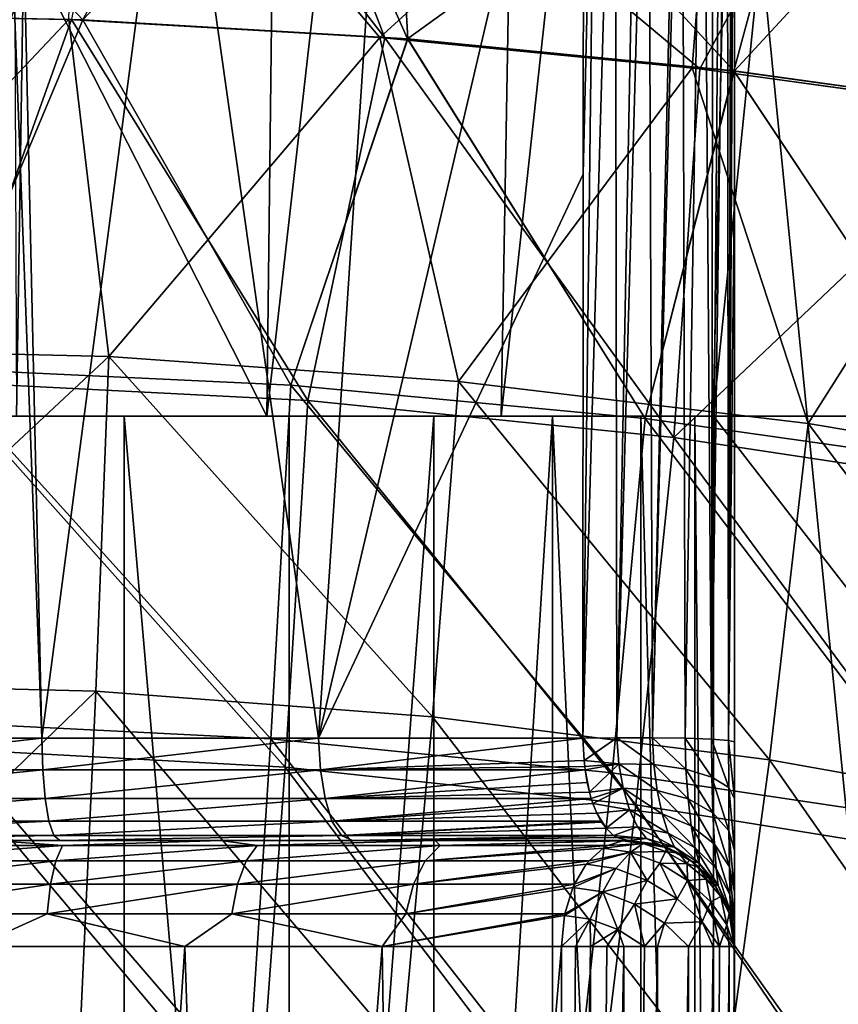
# Model space of a CAD drawing. Header units: metres. Extents: x -109 to 109, y -63 to 140.
# Tile 157 of 256: x 1.23 to 5.09, y -42.27 to -37.63. Entities that reach past the tile are written whole.
import ezdxf

# ---------------------------------------------------------------- set-up
doc = ezdxf.new("R2010")
doc.units = ezdxf.units.M
doc.layers.add('solid_502308_SW0001', color=7, linetype='CONTINUOUS')

msp = doc.modelspace()

# ---------------------------------------------------------------- linework, layer by layer
at = {"layer": 'solid_502308_SW0001'}
for points in [[(1.25, -37.251041, -4.267303), (2.394388, -39.5, -3.877755), (2.531533, -28, -4.255177)], [(2.394388, -39.5, -3.877755), (3.700632, -28, -3.710031), (2.531533, -28, -4.255177)], [(3.500155, -39.5, -3.362059), (3.700632, -28, -3.710031), (2.394388, -39.5, -3.877755)], [(3.500155, -39.5, -3.362059), (4.757447, -28, -2.970107), (3.700632, -28, -3.710031)], [(4.499417, -39.5, -2.662356), (4.757447, -28, -2.970107), (3.500155, -39.5, -3.362059)], [(4.499417, -39.5, -2.662356), (5.669901, -28, -2.057706), (4.757447, -28, -2.970107)], [(5.362175, -39.5, -1.799666), (5.669901, -28, -2.057706), (4.499417, -39.5, -2.662356)], [(5.464743, -35.424458, -12.003868), (6.007202, -50.25, -3.444338), (4.6, -36.039955, -11.648511)], [(3.888852, -35.67794, -5.641328), (2.638332, -41.017445, -5.922228), (2.968105, -36.012585, -5.999214)], [(3.886797, -38.358616, -5.538898), (2.638332, -41.017445, -5.922228), (3.888852, -35.67794, -5.641328)], [(4.036785, -35.676315, -5.598602), (3.884717, -41.017551, -5.437107), (3.948431, -35.677105, -5.6181)], [(4.045539, -41.015682, -5.3914), (3.884717, -41.017551, -5.437107), (4.036785, -35.676315, -5.598602)], [(3.886797, -38.358616, -5.538898), (3.948431, -35.677105, -5.6181), (3.884717, -41.017551, -5.437107)], [(3.886797, -38.358616, -5.538898), (3.888852, -35.67794, -5.641328), (3.948431, -35.677105, -5.6181)], [(4.045539, -41.015682, -5.3914), (4.036785, -35.676315, -5.598602), (4.148568, -35.676216, -5.596958)], [(4.045539, -41.015682, -5.3914), (4.148568, -35.676216, -5.596958), (4.192612, -35.676392, -5.603243)], [(4.212452, -41.01606, -5.401227), (4.045539, -41.015682, -5.3914), (4.192612, -35.676392, -5.603243)], [(4.212452, -41.01606, -5.401227), (4.192612, -35.676392, -5.603243), (4.335407, -35.678558, -5.65343)], [(4.212452, -41.01606, -5.401227), (4.335407, -35.678558, -5.65343), (4.352973, -35.67902, -5.663254)], [(4.366791, -41.018547, -5.465495), (4.212452, -41.01606, -5.401227), (4.352973, -35.67902, -5.663254)], [(4.366791, -41.018547, -5.465495), (4.352973, -35.67902, -5.663254), (4.452188, -35.681683, -5.739579)], [(4.491296, -41.022865, -5.577018), (4.366791, -41.018547, -5.465495), (4.452188, -35.681683, -5.739579)], [(4.491296, -41.022865, -5.577018), (4.452188, -35.681683, -5.739579), (4.499261, -35.68325, -5.793491)], [(4.491296, -41.022865, -5.577018), (4.499261, -35.68325, -5.793491), (4.537158, -35.685551, -5.851751)], [(4.491296, -41.022865, -5.577018), (4.537158, -35.685551, -5.851751), (4.565567, -35.688454, -5.912026)], [(4.572042, -41.028526, -5.723325), (4.491296, -41.022865, -5.577018), (4.565567, -35.688454, -5.912026)], [(4.572042, -41.028526, -5.723325), (4.565567, -35.688454, -5.912026), (4.58504, -35.691341, -5.972912)], [(4.572042, -41.028526, -5.723325), (4.58504, -35.691341, -5.972912), (4.596325, -35.693729, -6.033774)], [(4.572042, -41.028526, -5.723325), (4.596325, -35.693729, -6.033774), (4.6, -35.695381, -6.09422)], [(4.572042, -41.028526, -5.723325), (4.6, -35.695381, -6.09422), (4.6, -38.37056, -5.99104)], [(4.6, -38.37056, -5.99104), (4.6, -35.695381, -6.09422), (4.6, -35.952835, -6.929774)], [(4.6, -38.37056, -5.99104), (4.6, -35.952835, -6.929774), (4.6, -36.039955, -7.8)], [(-0.001206, -37.599998, 16.700001), (1.527749, -37.629978, 16.673231), (0, -36.004673, 16.700001)], [(1.527749, -37.629978, 16.673231), (2.970848, -36.109505, 16.603086), (0, -36.004673, 16.700001)], [(2.968105, -36.012585, -5.999214), (2.638332, -41.017445, -5.922228), (1.960783, -36.244068, -6.271776)], [(2.927856, -37.713551, 14.797826), (1.461958, -37.628273, 14.874544), (1.50856, -36.033092, 14.874069)], [(2.927856, -37.713551, 14.797826), (1.50856, -36.033092, 14.874069), (4.523821, -36.257919, 14.666504)], [(4.6, -36.039955, -7.8), (4.6, -36.039955, -11.648511), (4.6, -50.25, -3.444338)], [(6.007202, -50.25, -3.444338), (4.6, -50.25, -3.444338), (4.6, -36.039955, -11.648511)], [(4.6, -41.269382, -5.847751), (4.6, -36.039955, -7.8), (4.6, -50.25, -3.444338)], [(4.6, -41.034901, -5.888053), (4.6, -38.37056, -5.99104), (4.6, -36.039955, -7.8)], [(4.6, -41.269382, -5.847751), (4.6, -41.034901, -5.888053), (4.6, -36.039955, -7.8)], [(2.343816, -36.09803, -16.739643), (3.058617, -37.720219, -16.692717), (1.526946, -37.629948, -16.773258)], [(1.527749, -37.629978, 16.673231), (3.059834, -37.720314, 16.59263), (2.970848, -36.109505, 16.603086)], [(2.951875, -37.715424, -14.896141), (2.329639, -36.099869, -14.938109), (1.754536, -36.164997, -14.964813)], [(4.435706, -37.861034, -14.765269), (5.257231, -36.346855, -14.684515), (2.329639, -36.099869, -14.938109)], [(2.951875, -37.715424, -14.896141), (4.435706, -37.861034, -14.765269), (2.329639, -36.099869, -14.938109)], [(2.343816, -36.09803, -16.739643), (5.019556, -36.304276, -16.523258), (3.058617, -37.720219, -16.692717)], [(4.598716, -37.871983, 16.457426), (5.93637, -36.424, 16.312815), (2.970848, -36.109505, 16.603086)], [(3.059834, -37.720314, 16.59263), (4.598716, -37.871983, 16.457426), (2.970848, -36.109505, 16.603086)], [(1.474004, -37.628738, -14.974123), (2.951875, -37.715424, -14.896141), (1.754536, -36.164997, -14.964813)], [(1.249967, -37.259018, -6.3623), (1.960783, -36.244068, -6.271776), (1.333844, -41.017448, -6.217649)], [(1.960783, -36.244068, -6.271776), (2.638332, -41.017445, -5.922228), (1.333844, -41.017448, -6.217649)], [(4.39959, -37.856792, 14.669082), (2.927856, -37.713551, 14.797826), (4.523821, -36.257919, 14.666504)], [(5.880497, -38.059513, 14.487025), (4.39959, -37.856792, 14.669082), (4.523821, -36.257919, 14.666504)], [(5.880497, -38.059513, 14.487025), (4.523821, -36.257919, 14.666504), (7.533507, -36.709064, 14.25106)], [(5.019556, -36.304276, -16.523258), (4.597169, -37.871799, -16.55759), (3.058617, -37.720219, -16.692717)], [(5.019556, -36.304276, -16.523258), (6.145927, -38.086338, -16.366514), (4.597169, -37.871799, -16.55759)], [(5.019556, -36.304276, -16.523258), (7.686965, -36.708923, -16.150196), (6.145927, -38.086338, -16.366514)], [(4.435706, -37.861034, -14.765269), (5.928914, -38.067139, -14.580181), (5.257231, -36.346855, -14.684515)], [(4.598716, -37.871983, 16.457426), (6.147608, -38.086605, 16.266277), (5.93637, -36.424, 16.312815)], [(1.249967, -37.259018, -6.3623), (1.333844, -41.017448, -6.217649), (1.205738, -37.579689, -6.357006)], [(1.25, -37.251041, -4.267303), (1.207686, -37.572483, -4.263355), (1.215582, -39.5, -4.193648)], [(1.25, -37.251041, -4.267303), (1.215582, -39.5, -4.193648), (2.394388, -39.5, -3.877755)], [(0.836114, -39.275234, -16.763741), (-0.001468, -37.599998, -16.799999), (1.526946, -37.629948, -16.773258)], [(-0.000002, -39.17812, 14.874116), (-0.00122, -37.60001, 14.9), (1.461958, -37.628273, 14.874544)], [(0.836114, -39.275234, 16.663742), (1.527749, -37.629978, 16.673231), (-0.001206, -37.599998, 16.700001)], [(0.863005, -39.337734, -14.959558), (1.474004, -37.628738, -14.974123), (-0.001077, -37.60001, -15)], [(1.205738, -37.579689, -6.357006), (1.333844, -41.017448, -6.217649), (-0.000005, -41.017448, -6.316851)], [(1.649583, -39.217548, 14.839772), (-0.000002, -39.17812, 14.874116), (1.461958, -37.628273, 14.874544)], [(2.507852, -39.353718, -16.696007), (0.836114, -39.275234, -16.763741), (1.526946, -37.629948, -16.773258)], [(0.836114, -39.275234, 16.663742), (2.507852, -39.353718, 16.596006), (1.527749, -37.629978, 16.673231)], [(2.588846, -39.424885, -14.883945), (1.474004, -37.628738, -14.974123), (0.863005, -39.337734, -14.959558)], [(1.649583, -39.217548, 14.839772), (1.461958, -37.628273, 14.874544), (2.927856, -37.713551, 14.797826)], [(2.588846, -39.424885, -14.883945), (2.951875, -37.715424, -14.896141), (1.474004, -37.628738, -14.974123)], [(2.507852, -39.353718, -16.696007), (1.526946, -37.629948, -16.773258), (3.058617, -37.720219, -16.692717)], [(2.507852, -39.353718, 16.596006), (3.059834, -37.720314, 16.59263), (1.527749, -37.629978, 16.673231)], [(3.298923, -39.336006, 14.736723), (1.649583, -39.217548, 14.839772), (2.927856, -37.713551, 14.797826)], [(4.178122, -39.510681, -16.560661), (2.507852, -39.353718, -16.696007), (3.058617, -37.720219, -16.692717)], [(2.507852, -39.353718, 16.596006), (4.178122, -39.510685, 16.460663), (3.059834, -37.720314, 16.59263)], [(4.314281, -39.599457, -14.732688), (2.951875, -37.715424, -14.896141), (2.588846, -39.424885, -14.883945)], [(3.298923, -39.336006, 14.736723), (2.927856, -37.713551, 14.797826), (4.39959, -37.856792, 14.669082)], [(4.314281, -39.599457, -14.732688), (4.435706, -37.861034, -14.765269), (2.951875, -37.715424, -14.896141)], [(4.178122, -39.510681, -16.560661), (3.058617, -37.720219, -16.692717), (4.597169, -37.871799, -16.55759)], [(4.178122, -39.510685, 16.460663), (4.598716, -37.871983, 16.457426), (3.059834, -37.720314, 16.59263)], [(4.947772, -39.533726, 14.564942), (3.298923, -39.336006, 14.736723), (4.39959, -37.856792, 14.669082)], [(5.845944, -39.746132, -16.357836), (4.178122, -39.510681, -16.560661), (4.597169, -37.871799, -16.55759)], [(4.178122, -39.510685, 16.460663), (5.845943, -39.746132, 16.257835), (4.598716, -37.871983, 16.457426)], [(4.314281, -39.599457, -14.732688), (5.928914, -38.067139, -14.580181), (4.435706, -37.861034, -14.765269)], [(4.947772, -39.533726, 14.564942), (4.39959, -37.856792, 14.669082), (5.880497, -38.059513, 14.487025)], [(5.845944, -39.746132, -16.357836), (4.597169, -37.871799, -16.55759), (6.145927, -38.086338, -16.366514)], [(5.845943, -39.746132, 16.257835), (6.147608, -38.086605, 16.266277), (4.598716, -37.871983, 16.457426)], [(6.039041, -39.861732, -14.505754), (5.928914, -38.067139, -14.580181), (4.314281, -39.599457, -14.732688)], [(6.59587, -39.81097, 14.3244), (4.947772, -39.533726, 14.564942), (5.880497, -38.059513, 14.487025)], [(3.886797, -38.358616, -5.538898), (3.884717, -41.017551, -5.437107), (2.638332, -41.017445, -5.922228)], [(4.572042, -41.028526, -5.723325), (4.6, -38.37056, -5.99104), (4.6, -41.034901, -5.888053)], [(-0.000002, -40.756706, 14.796416), (-0.000002, -39.17812, 14.874116), (1.649583, -39.217548, 14.839772)], [(1.588353, -40.796928, 14.762576), (-0.000002, -40.756706, 14.796416), (1.649583, -39.217548, 14.839772)], [(3.176586, -40.917767, 14.661022), (1.588353, -40.796928, 14.762576), (1.649583, -39.217548, 14.839772)], [(3.176586, -40.917767, 14.661022), (1.649583, -39.217548, 14.839772), (3.298923, -39.336006, 14.736723)], [(2.414592, -41.020699, -16.613699), (0.805016, -40.940659, -16.680489), (0.836114, -39.275234, -16.763741)], [(0.805016, -40.940662, 16.580488), (2.414592, -41.020702, 16.5137), (0.836114, -39.275234, 16.663742)], [(2.414592, -41.020699, -16.613699), (0.836114, -39.275234, -16.763741), (2.507852, -39.353718, -16.696007)], [(2.414592, -41.020702, 16.5137), (2.507852, -39.353718, 16.596006), (0.836114, -39.275234, 16.663742)], [(0.863005, -39.337734, -14.959558), (0.827042, -41.064911, -14.8667), (2.481049, -41.153866, -14.792386)], [(2.588846, -39.424885, -14.883945), (0.863005, -39.337734, -14.959558), (2.481049, -41.153866, -14.792386)], [(4.022801, -41.180779, -16.48024), (2.414592, -41.020699, -16.613699), (2.507852, -39.353718, -16.696007)], [(2.414592, -41.020702, 16.5137), (4.0228, -41.180782, 16.380239), (2.507852, -39.353718, 16.596006)], [(4.022801, -41.180779, -16.48024), (2.507852, -39.353718, -16.696007), (4.178122, -39.510681, -16.560661)], [(4.0228, -41.180782, 16.380239), (4.178122, -39.510685, 16.460663), (2.507852, -39.353718, 16.596006)], [(4.764575, -41.119484, 14.4917), (3.176586, -40.917767, 14.661022), (3.298923, -39.336006, 14.736723)], [(4.764575, -41.119484, 14.4917), (3.298923, -39.336006, 14.736723), (4.947772, -39.533726, 14.564942)], [(2.588846, -39.424885, -14.883945), (2.481049, -41.153866, -14.792386), (4.134884, -41.332073, -14.643693)], [(4.314281, -39.599457, -14.732688), (2.588846, -39.424885, -14.883945), (4.134884, -41.332073, -14.643693)], [(0.878049, -39.5, -1.713492), (0.878002, -48.5, -1.713505), (1.722069, -48.5, -1.457443)], [(1.722063, -39.5, -1.457434), (0.878049, -39.5, -1.713492), (1.722069, -48.5, -1.457443)], [(1.215582, -39.5, -4.193648), (0.878049, -39.5, -1.713492), (1.722063, -39.5, -1.457434)], [(2.394388, -39.5, -3.877755), (1.215582, -39.5, -4.193648), (1.722063, -39.5, -1.457434)], [(1.722063, -39.5, -1.457434), (1.722069, -48.5, -1.457443), (2.499978, -48.5, -1.041661)], [(2.499881, -39.5, -1.041715), (1.722063, -39.5, -1.457434), (2.499978, -48.5, -1.041661)], [(2.394388, -39.5, -3.877755), (1.722063, -39.5, -1.457434), (2.499881, -39.5, -1.041715)], [(2.394388, -39.5, -3.877755), (2.499881, -39.5, -1.041715), (3.181866, -39.5, -0.482095)], [(3.500155, -39.5, -3.362059), (2.394388, -39.5, -3.877755), (3.181866, -39.5, -0.482095)], [(3.181866, -39.5, -0.482095), (2.499881, -39.5, -1.041715), (2.499978, -48.5, -1.041661)], [(3.181866, -39.5, -0.482095), (2.499978, -48.5, -1.041661), (3.181981, -48.5, -0.481981)], [(3.74162, -39.5, 0.199945), (3.181866, -39.5, -0.482095), (3.181981, -48.5, -0.481981)], [(3.500155, -39.5, -3.362059), (3.181866, -39.5, -0.482095), (3.74162, -39.5, 0.199945)], [(3.74162, -39.5, 0.199945), (3.181981, -48.5, -0.481981), (3.741661, -48.5, 0.200022)], [(3.500155, -39.5, -3.362059), (3.74162, -39.5, 0.199945), (4.157466, -39.5, 0.977962)], [(3.500155, -39.5, -3.362059), (4.157466, -39.5, 0.977962), (4.413526, -39.5, 1.82208)], [(4.499417, -39.5, -2.662356), (3.500155, -39.5, -3.362059), (4.413526, -39.5, 1.82208)], [(3.74162, -39.5, 0.199945), (3.741661, -48.5, 0.200022), (4.157443, -48.5, 0.977931)], [(4.157466, -39.5, 0.977962), (3.74162, -39.5, 0.199945), (4.157443, -48.5, 0.977931)], [(4.157466, -39.5, 0.977962), (4.157443, -48.5, 0.977931), (4.413505, -48.5, 1.821998)], [(4.413526, -39.5, 1.82208), (4.157466, -39.5, 0.977962), (4.413505, -48.5, 1.821998)], [(4.413526, -39.5, 1.82208), (4.413505, -48.5, 1.821998), (4.5, -48.5, 2.7)], [(4.5, -39.5, 2.7), (4.413526, -39.5, 1.82208), (4.5, -48.5, 2.7)], [(4.499417, -39.5, -2.662356), (4.413526, -39.5, 1.82208), (4.5, -39.5, 2.7)], [(5.362175, -39.5, -1.799666), (4.499417, -39.5, -2.662356), (4.5, -39.5, 2.7)], [(4.5, -39.5, 6.7), (4.5, -48.5, 2.7), (4.5, -48.5, 6.668627)], [(4.5, -48.5, 6.7), (4.5, -39.5, 6.7), (4.5, -48.5, 6.668627)], [(4.5, -39.5, 6.7), (4.5, -39.5, 2.7), (4.5, -48.5, 2.7)], [(7, -39.5, 6.7), (4.5, -39.5, 2.7), (4.5, -39.5, 6.7)], [(7, -39.5, 6.7), (5.362175, -39.5, -1.799666), (4.5, -39.5, 2.7)], [(6.312922, -41.834003, 6.7), (4.5, -39.5, 6.7), (4.5, -48.5, 6.7)], [(6.312922, -41.834003, 6.7), (7, -39.5, 6.7), (4.5, -39.5, 6.7)], [(4.0228, -41.180782, 16.380239), (5.628732, -41.420898, 16.180225), (4.178122, -39.510685, 16.460663)], [(5.628733, -41.420898, -16.280226), (4.022801, -41.180779, -16.48024), (4.178122, -39.510681, -16.560661)], [(5.628733, -41.420898, -16.280226), (4.178122, -39.510681, -16.560661), (5.845944, -39.746132, -16.357836)], [(5.628732, -41.420898, 16.180225), (5.845943, -39.746132, 16.257835), (4.178122, -39.510685, 16.460663)], [(6.352183, -41.402351, 14.254549), (4.764575, -41.119484, 14.4917), (4.947772, -39.533726, 14.564942)], [(6.352183, -41.402351, 14.254549), (4.947772, -39.533726, 14.564942), (6.59587, -39.81097, 14.3244)], [(4.314281, -39.599457, -14.732688), (4.134884, -41.332073, -14.643693), (5.788429, -41.599838, -14.420554)], [(6.039041, -39.861732, -14.505754), (4.314281, -39.599457, -14.732688), (5.788429, -41.599838, -14.420554)], [(-0.000001, -42.331944, 14.66703), (-0.000002, -40.756706, 14.796416), (1.588353, -40.796928, 14.762576)], [(1.51666, -42.372581, 14.634001), (-0.000001, -42.331944, 14.66703), (1.588353, -40.796928, 14.762576)], [(3.033314, -42.494667, 14.534859), (1.51666, -42.372581, 14.634001), (1.588353, -40.796928, 14.762576)], [(3.033314, -42.494667, 14.534859), (1.588353, -40.796928, 14.762576), (3.176586, -40.917767, 14.661022)], [(2.305238, -42.683125, -16.476633), (0.768553, -42.602287, -16.541868), (0.805016, -40.940659, -16.680489)], [(0.768553, -42.602291, 16.441868), (2.305238, -42.683128, 16.376633), (0.805016, -40.940662, 16.580488)], [(2.305238, -42.683125, -16.476633), (0.805016, -40.940659, -16.680489), (2.414592, -41.020699, -16.613699)], [(2.305238, -42.683128, 16.376633), (2.414592, -41.020702, 16.5137), (0.805016, -40.940662, 16.580488)], [(4.549954, -42.69849, 14.369524), (3.033314, -42.494667, 14.534859), (3.176586, -40.917767, 14.661022)], [(4.549954, -42.69849, 14.369524), (3.176586, -40.917767, 14.661022), (4.764575, -41.119484, 14.4917)], [(-0.000005, -41.017448, -6.316851), (1.333844, -41.017448, -6.217649), (0, -41.167717, -6.288187)], [(1.333844, -41.017448, -6.217649), (1.33905, -41.167717, -6.187882), (0, -41.167717, -6.288187)], [(1.333844, -41.017448, -6.217649), (2.638332, -41.017445, -5.922228), (1.33905, -41.167717, -6.187882)], [(2.638332, -41.017445, -5.922228), (2.648214, -41.167717, -5.889207), (1.33905, -41.167717, -6.187882)], [(3.84066, -42.844795, -16.346272), (2.305238, -42.683125, -16.476633), (2.414592, -41.020699, -16.613699)], [(2.305238, -42.683128, 16.376633), (3.84066, -42.844799, 16.246271), (2.414592, -41.020702, 16.5137)], [(3.84066, -42.844795, -16.346272), (2.414592, -41.020699, -16.613699), (4.022801, -41.180779, -16.48024)], [(3.84066, -42.844799, 16.246271), (4.0228, -41.180782, 16.380239), (2.414592, -41.020702, 16.5137)], [(2.638332, -41.017445, -5.922228), (3.884717, -41.017551, -5.437107), (2.648214, -41.167717, -5.889207)], [(3.884717, -41.017551, -5.437107), (3.890501, -41.122616, -5.417758), (2.648214, -41.167717, -5.889207)], [(4.045539, -41.015682, -5.3914), (3.890501, -41.122616, -5.417758), (3.884717, -41.017551, -5.437107)], [(4.053758, -41.138393, -5.366746), (3.890501, -41.122616, -5.417758), (4.045539, -41.015682, -5.3914)], [(4.218737, -41.142467, -5.378205), (4.045539, -41.015682, -5.3914), (4.212452, -41.01606, -5.401227)], [(4.053758, -41.138393, -5.366746), (4.045539, -41.015682, -5.3914), (4.218737, -41.142467, -5.378205)], [(4.370718, -41.164349, -5.43976), (4.212452, -41.01606, -5.401227), (4.366791, -41.018547, -5.465495)], [(4.218737, -41.142467, -5.378205), (4.212452, -41.01606, -5.401227), (4.370718, -41.164349, -5.43976)], [(4.493064, -41.201641, -5.544673), (4.366791, -41.018547, -5.465495), (4.491296, -41.022865, -5.577018)], [(4.370718, -41.164349, -5.43976), (4.366791, -41.018547, -5.465495), (4.493064, -41.201641, -5.544673)], [(4.572384, -41.250267, -5.681459), (4.491296, -41.022865, -5.577018), (4.572042, -41.028526, -5.723325)], [(4.493064, -41.201641, -5.544673), (4.491296, -41.022865, -5.577018), (4.572384, -41.250267, -5.681459)], [(4.572042, -41.028526, -5.723325), (4.6, -41.034901, -5.888053), (4.6, -41.30444, -5.836114)], [(4.572384, -41.250267, -5.681459), (4.572042, -41.028526, -5.723325), (4.6, -41.30444, -5.836114)], [(4.6, -41.30444, -5.836114), (4.6, -41.034901, -5.888053), (4.6, -41.269382, -5.847751)], [(0.827042, -41.064911, -14.8667), (0.784684, -42.787563, -14.712083), (2.354117, -42.877342, -14.639845)], [(2.481049, -41.153866, -14.792386), (0.827042, -41.064911, -14.8667), (2.354117, -42.877342, -14.639845)], [(3.890501, -41.122616, -5.417758), (3.893724, -41.15168, -5.407012), (2.648214, -41.167717, -5.889207)], [(4.053758, -41.138393, -5.366746), (3.893724, -41.15168, -5.407012), (3.890501, -41.122616, -5.417758)], [(6.066556, -42.984329, 14.137912), (4.549954, -42.69849, 14.369524), (4.764575, -41.119484, 14.4917)], [(6.066556, -42.984329, 14.137912), (4.764575, -41.119484, 14.4917), (6.352183, -41.402351, 14.254549)], [(-0.000001, -41.302418, -6.215331), (0, -41.167717, -6.288187), (1.33905, -41.167717, -6.187882)], [(1.350222, -41.302418, -6.112493), (-0.000001, -41.302418, -6.215331), (1.33905, -41.167717, -6.187882)], [(1.350222, -41.302418, -6.112493), (1.33905, -41.167717, -6.187882), (2.648214, -41.167717, -5.889207)], [(2.669296, -41.302418, -5.80635), (1.350222, -41.302418, -6.112493), (2.648214, -41.167717, -5.889207)], [(2.481049, -41.153866, -14.792386), (2.354117, -42.877342, -14.639845), (3.923589, -43.057209, -14.495272)], [(4.134884, -41.332073, -14.643693), (2.481049, -41.153866, -14.792386), (3.923589, -43.057209, -14.495272)], [(3.893724, -41.15168, -5.407012), (3.895745, -41.166927, -5.400354), (2.648214, -41.167717, -5.889207)], [(2.669296, -41.302418, -5.80635), (2.648214, -41.167717, -5.889207), (3.895745, -41.166927, -5.400354)], [(3.9059, -41.227188, -5.366686), (2.669296, -41.302418, -5.80635), (3.895745, -41.166927, -5.400354)], [(5.373975, -43.087299, -16.150892), (3.84066, -42.844795, -16.346272), (4.022801, -41.180779, -16.48024)], [(3.84066, -42.844799, 16.246271), (5.373975, -43.087303, 16.050892), (4.0228, -41.180782, 16.380239)], [(4.053758, -41.138393, -5.366746), (3.895745, -41.166927, -5.400354), (3.893724, -41.15168, -5.407012)], [(4.053758, -41.138393, -5.366746), (3.916343, -41.272797, -5.332283), (3.895745, -41.166927, -5.400354)], [(3.9059, -41.227188, -5.366686), (3.895745, -41.166927, -5.400354), (3.916343, -41.272797, -5.332283)], [(4.053758, -41.138393, -5.366746), (4.074374, -41.254051, -5.303508), (3.916343, -41.272797, -5.332283)], [(5.373975, -43.087303, 16.050892), (5.628732, -41.420898, 16.180225), (4.0228, -41.180782, 16.380239)], [(5.373975, -43.087299, -16.150892), (4.022801, -41.180779, -16.48024), (5.628733, -41.420898, -16.280226)], [(4.053758, -41.138393, -5.366746), (4.234695, -41.264561, -5.317912), (4.074374, -41.254051, -5.303508)], [(4.053758, -41.138393, -5.366746), (4.218737, -41.142467, -5.378205), (4.234695, -41.264561, -5.317912)], [(4.218737, -41.142467, -5.378205), (4.380996, -41.304607, -5.372804), (4.234695, -41.264561, -5.317912)], [(4.218737, -41.142467, -5.378205), (4.370718, -41.164349, -5.43976), (4.380996, -41.304607, -5.372804)], [(4.370718, -41.164349, -5.43976), (4.498049, -41.370026, -5.462472), (4.380996, -41.304607, -5.372804)], [(4.370718, -41.164349, -5.43976), (4.493064, -41.201641, -5.544673), (4.498049, -41.370026, -5.462472)], [(3.9059, -41.227188, -5.366686), (3.916343, -41.272797, -5.332283), (2.669296, -41.302418, -5.80635)], [(4.493064, -41.201641, -5.544673), (4.57367, -41.454006, -5.577582), (4.498049, -41.370026, -5.462472)], [(4.493064, -41.201641, -5.544673), (4.572384, -41.250267, -5.681459), (4.57367, -41.454006, -5.577582)], [(3.916343, -41.272797, -5.332283), (3.924514, -41.301704, -5.305683), (2.669296, -41.302418, -5.80635)], [(4.074374, -41.254051, -5.303508), (3.924514, -41.301704, -5.305683), (3.916343, -41.272797, -5.332283)], [(4.074374, -41.254051, -5.303508), (3.932587, -41.326466, -5.27942), (3.924514, -41.301704, -5.305683)], [(4.074374, -41.254051, -5.303508), (4.104861, -41.355068, -5.205323), (3.932587, -41.326466, -5.27942)], [(4.074374, -41.254051, -5.303508), (4.25804, -41.375065, -5.221323), (4.104861, -41.355068, -5.205323)], [(4.074374, -41.254051, -5.303508), (4.234695, -41.264561, -5.317912), (4.25804, -41.375065, -5.221323)], [(4.234695, -41.264561, -5.317912), (4.395972, -41.430801, -5.265914), (4.25804, -41.375065, -5.221323)], [(4.234695, -41.264561, -5.317912), (4.380996, -41.304607, -5.372804), (4.395972, -41.430801, -5.265914)], [(4.572384, -41.250267, -5.681459), (4.6, -41.30444, -5.836114), (4.6, -41.547211, -5.707755)], [(4.572384, -41.250267, -5.681459), (4.6, -41.547211, -5.707755), (4.57367, -41.454006, -5.577582)], [(4.6, -41.30444, -5.836114), (4.6, -41.269382, -5.847751), (4.6, -50.25, -3.444338)], [(-0.000001, -41.408749, -6.105123), (-0.000001, -41.302418, -6.215331), (1.350222, -41.302418, -6.112493)], [(1.367587, -41.408749, -5.99827), (-0.000001, -41.408749, -6.105123), (1.350222, -41.302418, -6.112493)], [(1.367587, -41.408749, -5.99827), (1.350222, -41.302418, -6.112493), (2.669296, -41.302418, -5.80635)], [(2.701982, -41.408749, -5.680303), (1.367587, -41.408749, -5.99827), (2.669296, -41.302418, -5.80635)], [(2.701982, -41.408749, -5.680303), (2.669296, -41.302418, -5.80635), (3.924514, -41.301704, -5.305683)], [(3.932587, -41.326466, -5.27942), (2.701982, -41.408749, -5.680303), (3.924514, -41.301704, -5.305683)], [(4.380996, -41.304607, -5.372804), (4.505347, -41.516899, -5.334796), (4.395972, -41.430801, -5.265914)], [(4.380996, -41.304607, -5.372804), (4.498049, -41.370026, -5.462472), (4.505347, -41.516899, -5.334796)], [(4.6, -41.495396, -5.74293), (4.6, -41.30444, -5.836114), (4.6, -50.25, -3.444338)], [(4.6, -41.547211, -5.707755), (4.6, -41.30444, -5.836114), (4.6, -41.495396, -5.74293)], [(3.932587, -41.326466, -5.27942), (3.950569, -41.371277, -5.221599), (2.701982, -41.408749, -5.680303)], [(4.134884, -41.332073, -14.643693), (3.923589, -43.057209, -14.495272), (5.493129, -43.327488, -14.278264)], [(4.104861, -41.355068, -5.205323), (3.950569, -41.371277, -5.221599), (3.932587, -41.326466, -5.27942)], [(4.104861, -41.355068, -5.205323), (3.994009, -41.442787, -5.084599), (3.950569, -41.371277, -5.221599)], [(4.104861, -41.355068, -5.205323), (4.142447, -41.435284, -5.078042), (3.994009, -41.442787, -5.084599)], [(4.104861, -41.355068, -5.205323), (4.286351, -41.466351, -5.092383), (4.142447, -41.435284, -5.078042)], [(4.104861, -41.355068, -5.205323), (4.25804, -41.375065, -5.221323), (4.286351, -41.466351, -5.092383)], [(5.788429, -41.599838, -14.420554), (4.134884, -41.332073, -14.643693), (5.493129, -43.327488, -14.278264)], [(0, -41.476734, -5.967901), (-0.000001, -41.408749, -6.105123), (1.367587, -41.408749, -5.99827)], [(1.391151, -41.476734, -5.855536), (0, -41.476734, -5.967901), (1.367587, -41.408749, -5.99827)], [(1.391151, -41.476734, -5.855536), (1.367587, -41.408749, -5.99827), (2.701982, -41.408749, -5.680303)], [(2.746234, -41.476734, -5.521357), (1.391151, -41.476734, -5.855536), (2.701982, -41.408749, -5.680303)], [(3.950569, -41.371277, -5.221599), (3.970012, -41.408543, -5.159666), (2.701982, -41.408749, -5.680303)], [(2.746234, -41.476734, -5.521357), (2.701982, -41.408749, -5.680303), (3.970012, -41.408543, -5.159666)], [(3.972894, -41.413254, -5.150594), (2.746234, -41.476734, -5.521357), (3.970012, -41.408543, -5.159666)], [(3.972894, -41.413254, -5.150594), (3.994009, -41.442787, -5.084599), (2.746234, -41.476734, -5.521357)], [(3.994009, -41.442787, -5.084599), (3.970012, -41.408543, -5.159666), (3.950569, -41.371277, -5.221599)], [(3.972894, -41.413254, -5.150594), (3.970012, -41.408543, -5.159666), (3.994009, -41.442787, -5.084599)], [(4.25804, -41.375065, -5.221323), (4.413947, -41.534286, -5.123744), (4.286351, -41.466351, -5.092383)], [(4.25804, -41.375065, -5.221323), (4.395972, -41.430801, -5.265914), (4.413947, -41.534286, -5.123744)], [(4.498049, -41.370026, -5.462472), (4.575613, -41.62505, -5.421323), (4.505347, -41.516899, -5.334796)], [(4.498049, -41.370026, -5.462472), (4.57367, -41.454006, -5.577582), (4.575613, -41.62505, -5.421323)], [(3.994009, -41.442787, -5.084599), (4.02992, -41.476707, -4.974228), (2.746234, -41.476734, -5.521357)], [(4.142447, -41.435284, -5.078042), (4.02992, -41.476707, -4.974228), (3.994009, -41.442787, -5.084599)], [(4.142447, -41.435284, -5.078042), (4.184668, -41.490223, -4.928863), (4.02992, -41.476707, -4.974228)], [(4.142447, -41.435284, -5.078042), (4.317572, -41.531883, -4.937726), (4.184668, -41.490223, -4.928863)], [(4.142447, -41.435284, -5.078042), (4.286351, -41.466351, -5.092383), (4.317572, -41.531883, -4.937726)], [(4.395972, -41.430801, -5.265914), (4.514066, -41.633144, -5.16938), (4.413947, -41.534286, -5.123744)], [(4.395972, -41.430801, -5.265914), (4.505347, -41.516899, -5.334796), (4.514066, -41.633144, -5.16938)], [(4.57367, -41.454006, -5.577582), (4.6, -41.547211, -5.707755), (4.6, -41.744137, -5.519303)], [(4.57367, -41.454006, -5.577582), (4.6, -41.744137, -5.519303), (4.575613, -41.62505, -5.421323)], [(0.000034, -41.5, -5.81714), (0, -41.476734, -5.967901), (1.391151, -41.476734, -5.855536)], [(1.419491, -41.5, -5.698028), (0.000034, -41.5, -5.81714), (1.391151, -41.476734, -5.855536)], [(1.419491, -41.5, -5.698028), (1.105435, -41.5, -3.705303), (0.000034, -41.5, -5.81714)], [(1.105435, -41.5, -3.705303), (1.43127, -41.524471, -3.481968), (0.48077, -41.524471, -3.627252)], [(1.105435, -41.5, -3.705303), (2.178135, -41.5, -3.424173), (1.43127, -41.524471, -3.481968)], [(1.419491, -41.5, -5.698028), (2.178135, -41.5, -3.424173), (1.105435, -41.5, -3.705303)], [(1.419491, -41.5, -5.698028), (1.391151, -41.476734, -5.855536), (2.746234, -41.476734, -5.521357)], [(2.799647, -41.5, -5.343866), (1.419491, -41.5, -5.698028), (2.746234, -41.476734, -5.521357)], [(2.799647, -41.5, -5.343866), (2.178135, -41.5, -3.424173), (1.419491, -41.5, -5.698028)], [(2.178135, -41.5, -3.424173), (2.348906, -41.524471, -3.194735), (1.43127, -41.524471, -3.481968)], [(2.178135, -41.5, -3.424173), (3.188031, -41.5, -2.964483), (2.348906, -41.524471, -3.194735)], [(2.799647, -41.5, -5.343866), (3.188031, -41.5, -2.964483), (2.178135, -41.5, -3.424173)], [(3.188031, -41.5, -2.964483), (3.212607, -41.524471, -2.77215), (2.348906, -41.524471, -3.194735)], [(2.799647, -41.5, -5.343866), (2.746234, -41.476734, -5.521357), (4.02992, -41.476707, -4.974228)], [(4.044526, -41.485756, -4.929965), (2.799647, -41.5, -5.343866), (4.02992, -41.476707, -4.974228)], [(4.044526, -41.485756, -4.929965), (4.1, -41.5, -4.765423), (2.799647, -41.5, -5.343866)], [(4.1, -41.5, -4.765423), (3.188031, -41.5, -2.964483), (2.799647, -41.5, -5.343866)], [(3.188031, -41.5, -2.964483), (4.1, -41.5, -2.343808), (3.212607, -41.524471, -2.77215)], [(4.1, -41.5, -3.554614), (4.1, -41.5, -2.343808), (3.188031, -41.5, -2.964483)], [(4.1, -41.5, -3.554614), (3.188031, -41.5, -2.964483), (4.1, -41.5, -4.765423)], [(4.1, -41.5, -2.343808), (4.071272, -41.502079, -2.308467), (3.212607, -41.524471, -2.77215)], [(4.071272, -41.502079, -2.308467), (4.002541, -41.524471, -2.223914), (3.212607, -41.524471, -2.77215)], [(4.169603, -41.514835, -2.24497), (4.002541, -41.524471, -2.223914), (4.071272, -41.502079, -2.308467)], [(4.184668, -41.490223, -4.928863), (4.044526, -41.485756, -4.929965), (4.02992, -41.476707, -4.974228)], [(4.184668, -41.490223, -4.928863), (4.1, -41.5, -4.765423), (4.044526, -41.485756, -4.929965)], [(4.227825, -41.516617, -2.343808), (4.071272, -41.502079, -2.308467), (4.1, -41.5, -2.343808)], [(4.169603, -41.514835, -2.24497), (4.071272, -41.502079, -2.308467), (4.227825, -41.516617, -2.343808)], [(4.184668, -41.490223, -4.928863), (4.25451, -41.524471, -4.765383), (4.1, -41.5, -4.765423)], [(4.227825, -41.516617, -2.343808), (4.1, -41.5, -2.343808), (4.25451, -41.524471, -4.765383)], [(4.1, -41.5, -3.554614), (4.25451, -41.524471, -4.765383), (4.1, -41.5, -2.343808)], [(4.1, -41.5, -3.554614), (4.1, -41.5, -4.765423), (4.25451, -41.524471, -4.765383)], [(4.184668, -41.490223, -4.928863), (4.317572, -41.531883, -4.937726), (4.25451, -41.524471, -4.765383)], [(4.286351, -41.466351, -5.092383), (4.433527, -41.607849, -4.953886), (4.317572, -41.531883, -4.937726)], [(4.286351, -41.466351, -5.092383), (4.413947, -41.534286, -5.123744), (4.433527, -41.607849, -4.953886)], [(4.6, -41.547211, -5.707755), (4.6, -41.495396, -5.74293), (4.6, -50.25, -3.444338)], [(0.4702, -41.595585, -3.488142), (0.48077, -41.524471, -3.627252), (1.43127, -41.524471, -3.481968)], [(1.399802, -41.595585, -3.346052), (0.4702, -41.595585, -3.488142), (1.43127, -41.524471, -3.481968)], [(1.399802, -41.595585, -3.346052), (1.43127, -41.524471, -3.481968), (2.348906, -41.524471, -3.194735)], [(2.297263, -41.595585, -3.065134), (1.399802, -41.595585, -3.346052), (2.348906, -41.524471, -3.194735)], [(2.297263, -41.595585, -3.065134), (2.348906, -41.524471, -3.194735), (3.212607, -41.524471, -2.77215)], [(3.141975, -41.595585, -2.651839), (2.297263, -41.595585, -3.065134), (3.212607, -41.524471, -2.77215)], [(3.141975, -41.595585, -2.651839), (3.212607, -41.524471, -2.77215), (4.002541, -41.524471, -2.223914)], [(3.980844, -41.53706, -2.197223), (3.141975, -41.595585, -2.651839), (4.002541, -41.524471, -2.223914)], [(3.980844, -41.53706, -2.197223), (3.914541, -41.595585, -2.115658), (3.141975, -41.595585, -2.651839)], [(4.110037, -41.555222, -2.115614), (3.914541, -41.595585, -2.115658), (3.980844, -41.53706, -2.197223)], [(4.169603, -41.514835, -2.24497), (3.980844, -41.53706, -2.197223), (4.002541, -41.524471, -2.223914)], [(4.169603, -41.514835, -2.24497), (4.110037, -41.555222, -2.115614), (3.980844, -41.53706, -2.197223)], [(4.169603, -41.514835, -2.24497), (4.274795, -41.551899, -2.20723), (4.110037, -41.555222, -2.115614)], [(4.274795, -41.551899, -2.20723), (4.247744, -41.607693, -2.071291), (4.110037, -41.555222, -2.115614)], [(4.169603, -41.514835, -2.24497), (4.227825, -41.516617, -2.343808), (4.284877, -41.535435, -2.343808)], [(4.169603, -41.514835, -2.24497), (4.284877, -41.535435, -2.343808), (4.274795, -41.551899, -2.20723)], [(4.284877, -41.535435, -2.343808), (4.227825, -41.516617, -2.343808), (4.25451, -41.524471, -4.765383)], [(4.274795, -41.551899, -2.20723), (4.376971, -41.609798, -2.198789), (4.247744, -41.607693, -2.071291)], [(4.317572, -41.531883, -4.937726), (4.393895, -41.595493, -4.765382), (4.25451, -41.524471, -4.765383)], [(4.284877, -41.535435, -2.343808), (4.25451, -41.524471, -4.765383), (4.393895, -41.595493, -4.765382)], [(4.274795, -41.551899, -2.20723), (4.284877, -41.535435, -2.343808), (4.337421, -41.559963, -2.343808)], [(4.274795, -41.551899, -2.20723), (4.337421, -41.559963, -2.343808), (4.376971, -41.609798, -2.198789)], [(4.337421, -41.559963, -2.343808), (4.284877, -41.535435, -2.343808), (4.393895, -41.595493, -4.765382)], [(4.317572, -41.531883, -4.937726), (4.433527, -41.607849, -4.953886), (4.393895, -41.595493, -4.765382)], [(4.413947, -41.534286, -5.123744), (4.523499, -41.712196, -4.976085), (4.433527, -41.607849, -4.953886)], [(4.413947, -41.534286, -5.123744), (4.514066, -41.633144, -5.16938), (4.523499, -41.712196, -4.976085)], [(4.505347, -41.516899, -5.334796), (4.577947, -41.754272, -5.225296), (4.514066, -41.633144, -5.16938)], [(4.505347, -41.516899, -5.334796), (4.575613, -41.62505, -5.421323), (4.577947, -41.754272, -5.225296)], [(4.6, -41.695812, -5.575376), (4.6, -41.547211, -5.707755), (4.6, -50.25, -3.444338)], [(4.6, -41.744137, -5.519303), (4.6, -41.547211, -5.707755), (4.6, -41.695812, -5.575376)], [(0.461814, -41.70636, -3.377787), (0.4702, -41.595585, -3.488142), (1.399802, -41.595585, -3.346052)], [(1.374839, -41.70636, -3.238231), (0.461814, -41.70636, -3.377787), (1.399802, -41.595585, -3.346052)], [(1.374839, -41.70636, -3.238231), (1.399802, -41.595585, -3.346052), (2.297263, -41.595585, -3.065134)], [(2.256295, -41.70636, -2.962323), (1.374839, -41.70636, -3.238231), (2.297263, -41.595585, -3.065134)], [(2.256295, -41.70636, -2.962323), (2.297263, -41.595585, -3.065134), (3.141975, -41.595585, -2.651839)], [(3.085943, -41.70636, -2.556398), (2.256295, -41.70636, -2.962323), (3.141975, -41.595585, -2.651839)], [(3.085943, -41.70636, -2.556398), (3.141975, -41.595585, -2.651839), (3.914541, -41.595585, -2.115658)], [(3.900796, -41.612362, -2.098748), (3.085943, -41.70636, -2.556398), (3.914541, -41.595585, -2.115658)], [(4.110037, -41.555222, -2.115614), (3.900796, -41.612362, -2.098748), (3.914541, -41.595585, -2.115658)], [(4.110037, -41.555222, -2.115614), (4.04006, -41.631924, -2.010752), (3.900796, -41.612362, -2.098748)], [(4.110037, -41.555222, -2.115614), (4.18851, -41.688431, -1.962902), (4.04006, -41.631924, -2.010752)], [(4.110037, -41.555222, -2.115614), (4.247744, -41.607693, -2.071291), (4.18851, -41.688431, -1.962902)], [(4.385918, -41.589817, -2.343808), (4.337421, -41.559963, -2.343808), (4.393895, -41.595493, -4.765382)], [(4.376971, -41.609798, -2.198789), (4.337421, -41.559963, -2.343808), (4.385918, -41.589817, -2.343808)], [(4.376971, -41.609798, -2.198789), (4.385918, -41.589817, -2.343808), (4.430725, -41.625004, -2.343808)], [(4.430725, -41.625004, -2.343808), (4.385918, -41.589817, -2.343808), (4.393895, -41.595493, -4.765382)], [(4.433527, -41.607849, -4.953886), (4.50451, -41.706108, -4.765383), (4.393895, -41.595493, -4.765382)], [(4.430725, -41.625004, -2.343808), (4.393895, -41.595493, -4.765382), (4.50451, -41.706108, -4.765383)], [(3.900796, -41.612362, -2.098748), (3.844732, -41.70636, -2.029778), (3.085943, -41.70636, -2.556398)], [(4.04006, -41.631924, -2.010752), (3.8381, -41.721428, -2.021619), (3.844732, -41.70636, -2.029778)], [(4.04006, -41.631924, -2.010752), (3.978886, -41.741638, -1.933222), (3.8381, -41.721428, -2.021619)], [(4.04006, -41.631924, -2.010752), (3.844732, -41.70636, -2.029778), (3.900796, -41.612362, -2.098748)], [(4.04006, -41.631924, -2.010752), (4.18851, -41.688431, -1.962902), (3.978886, -41.741638, -1.933222)], [(4.247744, -41.607693, -2.071291), (4.329636, -41.775597, -1.960518), (4.18851, -41.688431, -1.962902)], [(4.247744, -41.607693, -2.071291), (4.378617, -41.688614, -2.069195), (4.329636, -41.775597, -1.960518)], [(4.376971, -41.609798, -2.198789), (4.378617, -41.688614, -2.069195), (4.247744, -41.607693, -2.071291)], [(4.376971, -41.609798, -2.198789), (4.430725, -41.625004, -2.343808), (4.46654, -41.683094, -2.220438)], [(4.376971, -41.609798, -2.198789), (4.46654, -41.683094, -2.220438), (4.378617, -41.688614, -2.069195)], [(4.47256, -41.666534, -2.343808), (4.430725, -41.625004, -2.343808), (4.50451, -41.706108, -4.765383)], [(4.46654, -41.683094, -2.220438), (4.430725, -41.625004, -2.343808), (4.47256, -41.666534, -2.343808)], [(4.433527, -41.607849, -4.953886), (4.523499, -41.712196, -4.976085), (4.50451, -41.706108, -4.765383)], [(4.514066, -41.633144, -5.16938), (4.58048, -41.836803, -5.002593), (4.523499, -41.712196, -4.976085)], [(4.514066, -41.633144, -5.16938), (4.577947, -41.754272, -5.225296), (4.58048, -41.836803, -5.002593)], [(4.575613, -41.62505, -5.421323), (4.6, -41.744137, -5.519303), (4.6, -41.886856, -5.288424)], [(4.575613, -41.62505, -5.421323), (4.6, -41.886856, -5.288424), (4.577947, -41.754272, -5.225296)], [(4.18851, -41.688431, -1.962902), (4.128764, -41.799915, -1.886491), (3.978886, -41.741638, -1.933222)], [(4.18851, -41.688431, -1.962902), (4.329636, -41.775597, -1.960518), (4.128764, -41.799915, -1.886491)], [(4.378617, -41.688614, -2.069195), (4.447739, -41.883732, -2.003868), (4.329636, -41.775597, -1.960518)], [(4.46654, -41.683094, -2.220438), (4.488067, -41.788975, -2.10956), (4.378617, -41.688614, -2.069195)], [(4.378617, -41.688614, -2.069195), (4.488067, -41.788975, -2.10956), (4.447739, -41.883732, -2.003868)], [(4.46654, -41.683094, -2.220438), (4.47256, -41.666534, -2.343808), (4.511681, -41.716244, -2.343808)], [(4.46654, -41.683094, -2.220438), (4.511681, -41.716244, -2.343808), (4.535093, -41.764908, -2.270145)], [(4.46654, -41.683094, -2.220438), (4.535093, -41.764908, -2.270145), (4.488067, -41.788975, -2.10956)], [(4.511681, -41.716244, -2.343808), (4.47256, -41.666534, -2.343808), (4.50451, -41.706108, -4.765383)], [(0.456436, -41.84594, -3.30701), (0.461814, -41.70636, -3.377787), (1.374839, -41.70636, -3.238231)], [(1.358829, -41.84594, -3.169079), (0.456436, -41.84594, -3.30701), (1.374839, -41.70636, -3.238231)], [(1.358829, -41.84594, -3.169079), (1.374839, -41.70636, -3.238231), (2.256295, -41.70636, -2.962323)], [(2.23002, -41.84594, -2.896384), (1.358829, -41.84594, -3.169079), (2.256295, -41.70636, -2.962323)], [(2.23002, -41.84594, -2.896384), (2.256295, -41.70636, -2.962323), (3.085943, -41.70636, -2.556398)], [(3.050007, -41.84594, -2.495187), (2.23002, -41.84594, -2.896384), (3.085943, -41.70636, -2.556398)], [(3.050007, -41.84594, -2.495187), (3.085943, -41.70636, -2.556398), (3.844732, -41.70636, -2.029778)], [(3.8381, -41.721428, -2.021619), (3.050007, -41.84594, -2.495187), (3.844732, -41.70636, -2.029778)], [(3.8381, -41.721428, -2.021619), (3.79996, -41.84594, -1.974699), (3.050007, -41.84594, -2.495187)], [(3.978886, -41.741638, -1.933222), (3.79996, -41.84594, -1.974699), (3.8381, -41.721428, -2.021619)], [(4.523499, -41.712196, -4.976085), (4.575529, -41.845493, -4.765383), (4.50451, -41.706108, -4.765383)], [(4.511681, -41.716244, -2.343808), (4.50451, -41.706108, -4.765383), (4.575529, -41.845493, -4.765383)], [(4.574673, -41.842884, -2.343808), (4.511681, -41.716244, -2.343808), (4.575529, -41.845493, -4.765383)], [(4.535093, -41.764908, -2.270145), (4.511681, -41.716244, -2.343808), (4.574673, -41.842884, -2.343808)], [(4.523499, -41.712196, -4.976085), (4.58048, -41.836803, -5.002593), (4.575529, -41.845493, -4.765383)], [(4.6, -41.744137, -5.519303), (4.6, -41.695812, -5.575376), (4.6, -50.25, -3.444338)], [(3.978886, -41.741638, -1.933222), (3.798215, -41.854759, -1.972553), (3.79996, -41.84594, -1.974699)], [(3.978886, -41.741638, -1.933222), (3.920073, -41.871677, -1.8953), (3.798215, -41.854759, -1.972553)], [(3.978886, -41.741638, -1.933222), (4.050051, -41.920597, -1.852687), (3.920073, -41.871677, -1.8953)], [(3.978886, -41.741638, -1.933222), (4.128764, -41.799915, -1.886491), (4.050051, -41.920597, -1.852687)], [(4.329636, -41.775597, -1.960518), (4.270268, -41.889465, -1.886871), (4.128764, -41.799915, -1.886491)], [(4.329636, -41.775597, -1.960518), (4.447739, -41.883732, -2.003868), (4.270268, -41.889465, -1.886871)], [(4.535093, -41.764908, -2.270145), (4.563896, -41.897583, -2.187885), (4.488067, -41.788975, -2.10956)], [(4.535093, -41.764908, -2.270145), (4.574673, -41.842884, -2.343808), (4.563896, -41.897583, -2.187885)], [(4.577947, -41.754272, -5.225296), (4.6, -41.886856, -5.288424), (4.6, -41.97208, -5.031944)], [(4.577947, -41.754272, -5.225296), (4.6, -41.97208, -5.031944), (4.58048, -41.836803, -5.002593)], [(4.6, -41.856983, -5.348333), (4.6, -41.744137, -5.519303), (4.6, -50.25, -3.444338)], [(4.6, -41.886856, -5.288424), (4.6, -41.744137, -5.519303), (4.6, -41.856983, -5.348333)], [(4.128764, -41.799915, -1.886491), (4.175473, -42, -1.849537), (4.050051, -41.920597, -1.852687)], [(4.128764, -41.799915, -1.886491), (4.270268, -41.889465, -1.886871), (4.175473, -42, -1.849537)], [(4.488067, -41.788975, -2.10956), (4.529554, -42, -2.087912), (4.447739, -41.883732, -2.003868)], [(4.488067, -41.788975, -2.10956), (4.563896, -41.897583, -2.187885), (4.529554, -42, -2.087912)], [(1.358829, -41.84594, -3.169079), (1.018855, -42, -3.212862), (0.456436, -41.84594, -3.30701)], [(1.358829, -41.84594, -3.169079), (2.008116, -42, -2.953978), (1.018855, -42, -3.212862)], [(2.23002, -41.84594, -2.896384), (2.008116, -42, -2.953978), (1.358829, -41.84594, -3.169079)], [(2.23002, -41.84594, -2.896384), (2.93905, -42, -2.530869), (2.008116, -42, -2.953978)], [(3.050007, -41.84594, -2.495187), (2.93905, -42, -2.530869), (2.23002, -41.84594, -2.896384)], [(3.79996, -41.84594, -1.974699), (2.93905, -42, -2.530869), (3.050007, -41.84594, -2.495187)], [(3.798215, -41.854759, -1.972553), (2.93905, -42, -2.530869), (3.79996, -41.84594, -1.974699)], [(3.798215, -41.854759, -1.972553), (3.784615, -42, -1.955823), (2.93905, -42, -2.530869)], [(3.920073, -41.871677, -1.8953), (3.784615, -42, -1.955823), (3.798215, -41.854759, -1.972553)], [(3.920073, -41.871677, -1.8953), (3.849569, -42, -1.911045), (3.784615, -42, -1.955823)], [(3.920073, -41.871677, -1.8953), (3.920948, -42, -1.876967), (3.849569, -42, -1.911045)], [(3.920073, -41.871677, -1.8953), (4.050051, -41.920597, -1.852687), (3.920948, -42, -1.876967)], [(6.312922, -41.834003, 6.7), (4.5, -48.5, 6.7), (6.284784, -41.98484, 6.7)], [(4.563896, -41.897583, -2.187885), (4.574673, -41.842884, -2.343808), (4.597574, -42, -2.294617)], [(4.574673, -41.842884, -2.343808), (4.6, -42, -4.765383), (4.6, -42, -2.343808)], [(4.574673, -41.842884, -2.343808), (4.575529, -41.845493, -4.765383), (4.6, -42, -4.765383)], [(4.597574, -42, -2.294617), (4.574673, -41.842884, -2.343808), (4.6, -42, -2.343808)], [(4.58048, -41.836803, -5.002593), (4.6, -42, -4.765383), (4.575529, -41.845493, -4.765383)], [(4.58048, -41.836803, -5.002593), (4.6, -41.97208, -5.031944), (4.6, -42, -4.765383)], [(4.6, -41.886856, -5.288424), (4.6, -41.856983, -5.348333), (4.6, -50.25, -3.444338)], [(4.050051, -41.920597, -1.852687), (3.997596, -42, -1.854407), (3.920948, -42, -1.876967)], [(4.050051, -41.920597, -1.852687), (4.077611, -42, -1.84431), (3.997596, -42, -1.854407)], [(4.050051, -41.920597, -1.852687), (4.175473, -42, -1.849537), (4.077611, -42, -1.84431)], [(4.270268, -41.889465, -1.886871), (4.237427, -42, -1.863065), (4.175473, -42, -1.849537)], [(4.270268, -41.889465, -1.886871), (4.382794, -42, -1.931464), (4.237427, -42, -1.863065)], [(4.447739, -41.883732, -2.003868), (4.382794, -42, -1.931464), (4.270268, -41.889465, -1.886871)], [(4.447739, -41.883732, -2.003868), (4.499175, -42, -2.042711), (4.382794, -42, -1.931464)], [(4.447739, -41.883732, -2.003868), (4.529554, -42, -2.087912), (4.499175, -42, -2.042711)], [(4.563896, -41.897583, -2.187885), (4.574135, -42, -2.185076), (4.529554, -42, -2.087912)], [(4.563896, -41.897583, -2.187885), (4.597574, -42, -2.294617), (4.574135, -42, -2.185076)], [(4.6, -41.962914, -5.071686), (4.6, -41.886856, -5.288424), (4.6, -50.25, -3.444338)], [(4.6, -41.97208, -5.031944), (4.6, -41.886856, -5.288424), (4.6, -41.962914, -5.071686)], [(4.6, -41.97208, -5.031944), (4.6, -41.962914, -5.071686), (4.6, -50.25, -3.444338)], [(1.018855, -42, -3.212862), (1.447233, -50.5, -3.122834), (0.582843, -50.5, -3.271624)], [(1.018855, -42, -3.212862), (2.008116, -42, -2.953978), (1.447233, -50.5, -3.122834)], [(2.008116, -42, -2.953978), (2.280541, -50.5, -2.849696), (1.447233, -50.5, -3.122834)], [(2.008116, -42, -2.953978), (2.93905, -42, -2.530869), (2.280541, -50.5, -2.849696)], [(2.93905, -42, -2.530869), (3.065356, -50.5, -2.45786), (2.280541, -50.5, -2.849696)], [(2.93905, -42, -2.530869), (3.784615, -42, -1.955823), (3.065356, -50.5, -2.45786)], [(3.784615, -42, -1.955823), (3.784615, -50.5, -1.955823), (3.065356, -50.5, -2.45786)], [(3.849569, -42, -1.911045), (3.784615, -50.5, -1.955823), (3.784615, -42, -1.955823)], [(3.920948, -42, -1.876967), (3.784615, -50.5, -1.955823), (3.849569, -42, -1.911045)], [(3.923613, -50.5, -1.875964), (3.784615, -50.5, -1.955823), (3.920948, -42, -1.876967)], [(3.923613, -50.5, -1.875964), (3.920948, -42, -1.876967), (3.997596, -42, -1.854407)], [(3.923613, -50.5, -1.875964), (3.997596, -42, -1.854407), (4.077611, -42, -1.84431)], [(4.08062, -50.5, -1.844198), (3.923613, -50.5, -1.875964), (4.077611, -42, -1.84431)], [(4.08062, -50.5, -1.844198), (4.077611, -42, -1.84431), (4.175473, -42, -1.849537)], [(4.08062, -50.5, -1.844198), (4.175473, -42, -1.849537), (4.237427, -42, -1.863065)], [(4.239655, -50.5, -1.863711), (4.08062, -50.5, -1.844198), (4.237427, -42, -1.863065)], [(4.239655, -50.5, -1.863711), (4.237427, -42, -1.863065), (4.382794, -42, -1.931464)], [(4.384451, -50.5, -1.93261), (4.239655, -50.5, -1.863711), (4.382794, -42, -1.931464)], [(4.384451, -50.5, -1.93261), (4.382794, -42, -1.931464), (4.499175, -42, -2.042711)], [(4.499907, -50.5, -2.043708), (4.384451, -50.5, -1.93261), (4.499175, -42, -2.042711)], [(4.499907, -50.5, -2.043708), (4.499175, -42, -2.042711), (4.529554, -42, -2.087912)], [(4.499907, -50.5, -2.043708), (4.529554, -42, -2.087912), (4.574135, -42, -2.185076)], [(4.574293, -50.5, -2.185578), (4.499907, -50.5, -2.043708), (4.574135, -42, -2.185076)], [(4.6, -48.5, 6.7), (6.284784, -41.98484, 6.7), (4.5, -48.5, 6.7)], [(4.574293, -50.5, -2.185578), (4.574135, -42, -2.185076), (4.597574, -42, -2.294617)], [(4.574293, -50.5, -2.185578), (4.6, -42, -2.343808), (4.6, -50.5, -2.343808)], [(4.574293, -50.5, -2.185578), (4.597574, -42, -2.294617), (4.6, -42, -2.343808)], [(4.6, -42, -4.765383), (4.6, -41.97208, -5.031944), (4.6, -50.25, -3.444338)], [(4.6, -50.5, 6.7), (6.026479, -50.5, 6.7), (6.284784, -41.98484, 6.7)], [(4.6, -50.5, 6.7), (6.284784, -41.98484, 6.7), (4.6, -48.5, 6.7)], [(4.6, -42, -2.343808), (4.6, -42, -4.765383), (4.6, -50.25, -3.444338)], [(4.6, -50.383022, -3.332719), (4.6, -42, -2.343808), (4.6, -50.25, -3.444338)], [(4.6, -50.5, -3.011325), (4.6, -50.5, -2.343808), (4.6, -42, -2.343808)], [(4.6, -50.469845, -3.182335), (4.6, -50.5, -3.011325), (4.6, -42, -2.343808)], [(4.6, -50.383022, -3.332719), (4.6, -50.469845, -3.182335), (4.6, -42, -2.343808)]]:
    msp.add_3dface(points, dxfattribs=at)

doc.saveas('drawing.dxf')
